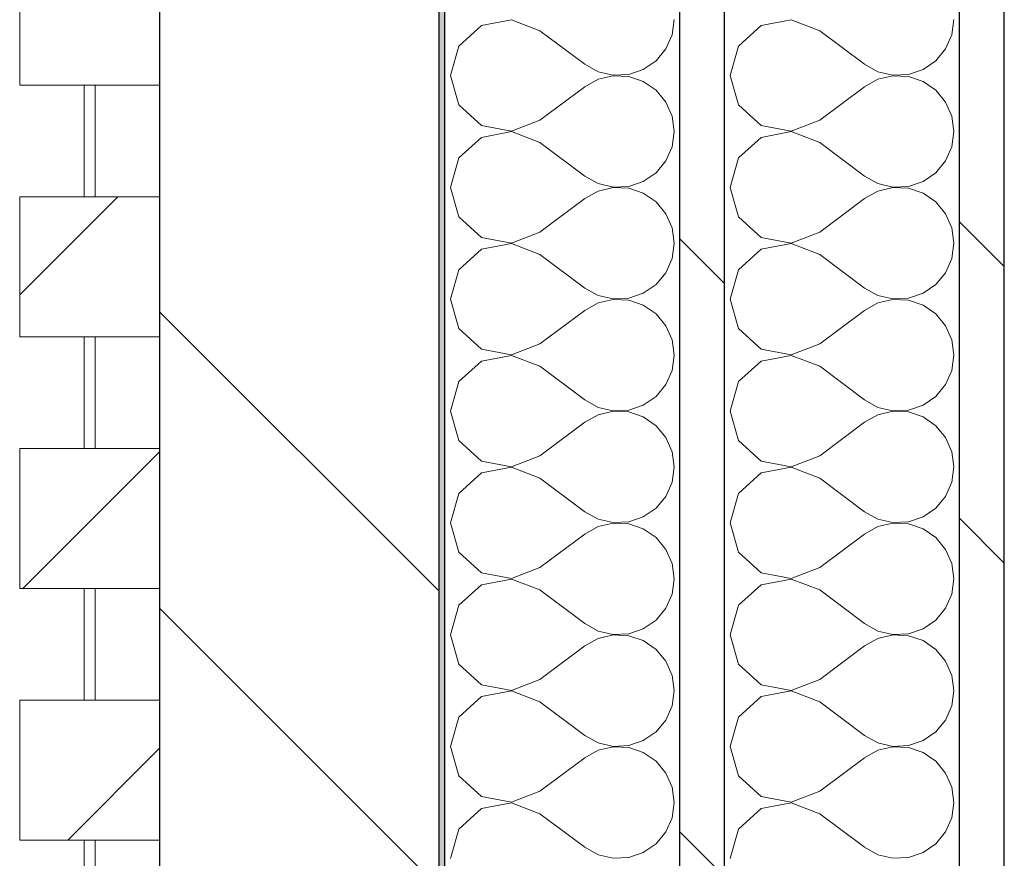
# Model space of a CAD drawing. Header units: millimetres. Extents: x 14199 to 94954, y 30513 to 87642.
# Tile 33 of 72: x 17304 to 17480, y 41970 to 42120. Entities that reach past the tile are written whole.
import ezdxf

# ---------------------------------------------------------------- set-up
doc = ezdxf.new("R2010")
doc.units = ezdxf.units.MM
doc.header["$MEASUREMENT"] = 0
doc.linetypes.add('Wipeout_Contour', pattern=[1000, 0, -1000])
doc.layers.add('Nouveau_Charpente _ Bardage.Charp_Couv_Zinc', color=7, linetype='Continuous')
doc.layers.add('Nouveau_Métal _ Bardage.Charp_Couv_Bard_Métal', color=7, linetype='Continuous')
pattern_1 = [(45, (0, 0), (-26.516504, 26.516504), [])]
pattern_2 = [(315, (0, 0), (79.5495, 79.5495), []), (315, (26.52, 26.52), (79.5495, 79.5495), [])]

# ---------------------------------------------------------------- blocks, each defined once
blk = doc.blocks.new('Mur-rideau_7')
at = {"color": 254, "linetype": 'Wipeout_Contour', "lineweight": 0, "ltscale": 181583.713989}
blk.add_wipeout([(17315.85, 41973.28), (17315.85, 41953.28), (17317.85, 41953.28), (17317.85, 41973.28)], dxfattribs=at).dxf.layer = 'Nouveau_Charpente _ Bardage.Charp_Couv_Zinc'
at = {"layer": 'Nouveau_Charpente _ Bardage.Charp_Couv_Zinc', "linetype": 'Continuous', "lineweight": 15}
h = blk.add_hatch(dxfattribs=at)
h.set_pattern_fill('Bois_massif', color=30, style=0, pattern_type=2)
h.set_pattern_definition(pattern_1)
h.paths.add_polyline_path([(17315.85, 41973.28), (17315.85, 41953.28), (17317.85, 41953.28), (17317.85, 41973.28)])
at = {"layer": 'Nouveau_Charpente _ Bardage.Charp_Couv_Zinc', "color": 33, "linetype": 'Continuous', "lineweight": 15, "true_color": 0xc1976c, "flags": 128}
blk.add_lwpolyline([(17315.85, 41973.28), (17317.85, 41973.28), (17317.85, 41953.28), (17315.85, 41953.28)], close=True, dxfattribs=at)
at = {"color": 254, "linetype": 'Wipeout_Contour', "lineweight": 0, "ltscale": 181666.917804}
blk.add_wipeout([(17304.35, 41998.28), (17304.35, 41973.28), (17329.35, 41973.28), (17329.35, 41998.28)], dxfattribs=at).dxf.layer = 'Nouveau_Charpente _ Bardage.Charp_Couv_Zinc'
at = {"layer": 'Nouveau_Charpente _ Bardage.Charp_Couv_Zinc', "linetype": 'Continuous', "lineweight": 15}
h = blk.add_hatch(dxfattribs=at)
h.set_pattern_fill('Bois_massif', color=30, style=0, pattern_type=2)
h.set_pattern_definition(pattern_1)
h.paths.add_polyline_path([(17304.35, 41998.28), (17304.35, 41973.28), (17329.35, 41973.28), (17329.35, 41998.28)])
at = {"layer": 'Nouveau_Charpente _ Bardage.Charp_Couv_Zinc', "color": 33, "linetype": 'Continuous', "lineweight": 15, "true_color": 0xc1976c, "flags": 128}
blk.add_lwpolyline([(17304.35, 41998.28), (17329.35, 41998.28), (17329.35, 41973.28), (17304.35, 41973.28)], close=True, dxfattribs=at)
at = {"color": 254, "linetype": 'Wipeout_Contour', "lineweight": 0, "ltscale": 181750.116129}
blk.add_wipeout([(17315.85, 42018.28), (17315.85, 41998.28), (17317.85, 41998.28), (17317.85, 42018.28)], dxfattribs=at).dxf.layer = 'Nouveau_Charpente _ Bardage.Charp_Couv_Zinc'
at = {"layer": 'Nouveau_Charpente _ Bardage.Charp_Couv_Zinc', "linetype": 'Continuous', "lineweight": 15}
h = blk.add_hatch(dxfattribs=at)
h.set_pattern_fill('Bois_massif', color=30, style=0, pattern_type=2)
h.set_pattern_definition(pattern_1)
h.paths.add_polyline_path([(17315.85, 42018.28), (17315.85, 41998.28), (17317.85, 41998.28), (17317.85, 42018.28)])
at = {"layer": 'Nouveau_Charpente _ Bardage.Charp_Couv_Zinc', "color": 33, "linetype": 'Continuous', "lineweight": 15, "true_color": 0xc1976c, "flags": 128}
blk.add_lwpolyline([(17315.85, 42018.28), (17317.85, 42018.28), (17317.85, 41998.28), (17315.85, 41998.28)], close=True, dxfattribs=at)
at = {"color": 254, "linetype": 'Wipeout_Contour', "lineweight": 0, "ltscale": 181833.332895}
blk.add_wipeout([(17304.35, 42043.28), (17304.35, 42018.28), (17329.35, 42018.28), (17329.35, 42043.28)], dxfattribs=at).dxf.layer = 'Nouveau_Charpente _ Bardage.Charp_Couv_Zinc'
at = {"layer": 'Nouveau_Charpente _ Bardage.Charp_Couv_Zinc', "linetype": 'Continuous', "lineweight": 15}
h = blk.add_hatch(dxfattribs=at)
h.set_pattern_fill('Bois_massif', color=30, style=0, pattern_type=2)
h.set_pattern_definition(pattern_1)
h.paths.add_polyline_path([(17304.35, 42043.28), (17304.35, 42018.28), (17329.35, 42018.28), (17329.35, 42043.28)])
at = {"layer": 'Nouveau_Charpente _ Bardage.Charp_Couv_Zinc', "color": 33, "linetype": 'Continuous', "lineweight": 15, "true_color": 0xc1976c, "flags": 128}
blk.add_lwpolyline([(17304.35, 42043.28), (17329.35, 42043.28), (17329.35, 42018.28), (17304.35, 42018.28)], close=True, dxfattribs=at)
at = {"color": 254, "linetype": 'Wipeout_Contour', "lineweight": 0, "ltscale": 181916.544162}
blk.add_wipeout([(17315.85, 42063.28), (17315.85, 42043.28), (17317.85, 42043.28), (17317.85, 42063.28)], dxfattribs=at).dxf.layer = 'Nouveau_Charpente _ Bardage.Charp_Couv_Zinc'
at = {"layer": 'Nouveau_Charpente _ Bardage.Charp_Couv_Zinc', "linetype": 'Continuous', "lineweight": 15}
h = blk.add_hatch(dxfattribs=at)
h.set_pattern_fill('Bois_massif', color=30, style=0, pattern_type=2)
h.set_pattern_definition(pattern_1)
h.paths.add_polyline_path([(17315.85, 42063.28), (17315.85, 42043.28), (17317.85, 42043.28), (17317.85, 42063.28)])
at = {"layer": 'Nouveau_Charpente _ Bardage.Charp_Couv_Zinc', "color": 33, "linetype": 'Continuous', "lineweight": 15, "true_color": 0xc1976c, "flags": 128}
blk.add_lwpolyline([(17315.85, 42063.28), (17317.85, 42063.28), (17317.85, 42043.28), (17315.85, 42043.28)], close=True, dxfattribs=at)
at = {"color": 254, "linetype": 'Wipeout_Contour', "lineweight": 0, "ltscale": 181999.773843}
blk.add_wipeout([(17304.35, 42088.28), (17304.35, 42063.28), (17329.35, 42063.28), (17329.35, 42088.28)], dxfattribs=at).dxf.layer = 'Nouveau_Charpente _ Bardage.Charp_Couv_Zinc'
at = {"layer": 'Nouveau_Charpente _ Bardage.Charp_Couv_Zinc', "linetype": 'Continuous', "lineweight": 15}
h = blk.add_hatch(dxfattribs=at)
h.set_pattern_fill('Bois_massif', color=30, style=0, pattern_type=2)
h.set_pattern_definition(pattern_1)
h.paths.add_polyline_path([(17304.35, 42088.28), (17304.35, 42063.28), (17329.35, 42063.28), (17329.35, 42088.28)])
at = {"layer": 'Nouveau_Charpente _ Bardage.Charp_Couv_Zinc', "color": 33, "linetype": 'Continuous', "lineweight": 15, "true_color": 0xc1976c, "flags": 128}
blk.add_lwpolyline([(17304.35, 42088.28), (17329.35, 42088.28), (17329.35, 42063.28), (17304.35, 42063.28)], close=True, dxfattribs=at)
at = {"color": 254, "linetype": 'Wipeout_Contour', "lineweight": 0, "ltscale": 182082.998016}
blk.add_wipeout([(17315.85, 42108.28), (17315.85, 42088.28), (17317.85, 42088.28), (17317.85, 42108.28)], dxfattribs=at).dxf.layer = 'Nouveau_Charpente _ Bardage.Charp_Couv_Zinc'
at = {"layer": 'Nouveau_Charpente _ Bardage.Charp_Couv_Zinc', "linetype": 'Continuous', "lineweight": 15}
h = blk.add_hatch(dxfattribs=at)
h.set_pattern_fill('Bois_massif', color=30, style=0, pattern_type=2)
h.set_pattern_definition(pattern_1)
h.paths.add_polyline_path([(17315.85, 42108.28), (17315.85, 42088.28), (17317.85, 42088.28), (17317.85, 42108.28)])
at = {"layer": 'Nouveau_Charpente _ Bardage.Charp_Couv_Zinc', "color": 33, "linetype": 'Continuous', "lineweight": 15, "true_color": 0xc1976c, "flags": 128}
blk.add_lwpolyline([(17315.85, 42108.28), (17317.85, 42108.28), (17317.85, 42088.28), (17315.85, 42088.28)], close=True, dxfattribs=at)
at = {"color": 254, "linetype": 'Wipeout_Contour', "lineweight": 0, "ltscale": 182166.240577}
blk.add_wipeout([(17304.35, 42133.28), (17304.35, 42108.28), (17329.35, 42108.28), (17329.35, 42133.28)], dxfattribs=at).dxf.layer = 'Nouveau_Charpente _ Bardage.Charp_Couv_Zinc'
at = {"layer": 'Nouveau_Charpente _ Bardage.Charp_Couv_Zinc', "linetype": 'Continuous', "lineweight": 15}
h = blk.add_hatch(dxfattribs=at)
h.set_pattern_fill('Bois_massif', color=30, style=0, pattern_type=2)
h.set_pattern_definition(pattern_1)
h.paths.add_polyline_path([(17304.35, 42133.28), (17304.35, 42108.28), (17329.35, 42108.28), (17329.35, 42133.28)])
at = {"layer": 'Nouveau_Charpente _ Bardage.Charp_Couv_Zinc', "color": 33, "linetype": 'Continuous', "lineweight": 15, "true_color": 0xc1976c, "flags": 128}
blk.add_lwpolyline([(17304.35, 42133.28), (17329.35, 42133.28), (17329.35, 42108.28), (17304.35, 42108.28)], close=True, dxfattribs=at)
blk = doc.blocks.new('*X262')
at = {"layer": 'Nouveau_Métal _ Bardage.Charp_Couv_Bard_Métal', "color": 2, "linetype": 'Continuous', "lineweight": 15, "true_color": 0xfee600}
for p, q in [((17436.88, 42118.94), (17432.84, 42115.26)), ((17442.25, 42119.96), (17436.88, 42118.94)), ((17447.35, 42118), (17442.25, 42119.96)), ((17470.97, 42117.27), (17471.35, 42120)), ((17447.35, 42118), (17455.35, 42112)), ((17469.85, 42114.74), (17470.97, 42117.27)), ((17432.84, 42115.26), (17431.35, 42110)), ((17468.09, 42112.62), (17469.85, 42114.74)), ((17455.35, 42112), (17457.76, 42110.66)), ((17465.82, 42111.06), (17468.09, 42112.62)), ((17431.35, 42110), (17432.84, 42104.74)), ((17457.76, 42110.66), (17460.45, 42110.04)), ((17460.45, 42109.96), (17457.76, 42109.34)), ((17460.45, 42110.04), (17463.21, 42110.17)), ((17463.21, 42109.83), (17460.45, 42109.96)), ((17463.21, 42110.17), (17465.82, 42111.06)), ((17465.82, 42108.94), (17463.21, 42109.83)), ((17457.76, 42109.34), (17455.35, 42108)), ((17468.09, 42107.38), (17465.82, 42108.94)), ((17447.35, 42102), (17455.35, 42108)), ((17469.85, 42105.26), (17468.09, 42107.38)), ((17432.84, 42104.74), (17436.88, 42101.06)), ((17470.97, 42102.73), (17469.85, 42105.26)), ((17436.88, 42101.06), (17442.25, 42100.04)), ((17442.25, 42100.04), (17447.35, 42102)), ((17471.35, 42100), (17470.97, 42102.73)), ((17442.25, 42099.96), (17436.88, 42098.94)), ((17447.35, 42098), (17442.25, 42099.96)), ((17470.97, 42097.27), (17471.35, 42100)), ((17436.88, 42098.94), (17432.84, 42095.26)), ((17447.35, 42098), (17455.35, 42092)), ((17469.85, 42094.74), (17470.97, 42097.27)), ((17432.84, 42095.26), (17431.35, 42090)), ((17468.09, 42092.62), (17469.85, 42094.74)), ((17465.82, 42091.06), (17468.09, 42092.62)), ((17455.35, 42092), (17457.76, 42090.66)), ((17457.76, 42090.66), (17460.45, 42090.04)), ((17463.21, 42090.17), (17465.82, 42091.06)), ((17431.35, 42090), (17432.84, 42084.74)), ((17457.76, 42089.34), (17455.35, 42088)), ((17460.45, 42089.96), (17457.76, 42089.34)), ((17460.45, 42090.04), (17463.21, 42090.17)), ((17463.21, 42089.83), (17460.45, 42089.96)), ((17465.82, 42088.94), (17463.21, 42089.83)), ((17468.09, 42087.38), (17465.82, 42088.94)), ((17447.35, 42082), (17455.35, 42088)), ((17469.85, 42085.26), (17468.09, 42087.38)), ((17470.97, 42082.73), (17469.85, 42085.26)), ((17432.84, 42084.74), (17436.88, 42081.06)), ((17442.25, 42080.04), (17447.35, 42082)), ((17471.35, 42080), (17470.97, 42082.73)), ((17436.88, 42081.06), (17442.25, 42080.04)), ((17442.25, 42079.96), (17436.88, 42078.94)), ((17447.35, 42078), (17442.25, 42079.96)), ((17470.97, 42077.27), (17471.35, 42080)), ((17436.88, 42078.94), (17432.84, 42075.26)), ((17447.35, 42078), (17455.35, 42072)), ((17469.85, 42074.74), (17470.97, 42077.27)), ((17432.84, 42075.26), (17431.35, 42070)), ((17468.09, 42072.62), (17469.85, 42074.74)), ((17455.35, 42072), (17457.76, 42070.66)), ((17465.82, 42071.06), (17468.09, 42072.62)), ((17431.35, 42070), (17432.84, 42064.74)), ((17457.76, 42069.34), (17455.35, 42068)), ((17457.76, 42070.66), (17460.45, 42070.04)), ((17460.45, 42069.96), (17457.76, 42069.34)), ((17460.45, 42070.04), (17463.21, 42070.17)), ((17463.21, 42069.83), (17460.45, 42069.96)), ((17463.21, 42070.17), (17465.82, 42071.06)), ((17465.82, 42068.94), (17463.21, 42069.83)), ((17447.35, 42062), (17455.35, 42068)), ((17468.09, 42067.38), (17465.82, 42068.94)), ((17469.85, 42065.26), (17468.09, 42067.38)), ((17432.84, 42064.74), (17436.88, 42061.06)), ((17470.97, 42062.73), (17469.85, 42065.26)), ((17471.35, 42060), (17470.97, 42062.73)), ((17436.88, 42061.06), (17442.25, 42060.04)), ((17442.25, 42060.04), (17447.35, 42062)), ((17436.88, 42058.94), (17432.84, 42055.26)), ((17442.25, 42059.96), (17436.88, 42058.94)), ((17447.35, 42058), (17442.25, 42059.96)), ((17470.97, 42057.27), (17471.35, 42060)), ((17447.35, 42058), (17455.35, 42052)), ((17469.85, 42054.74), (17470.97, 42057.27)), ((17432.84, 42055.26), (17431.35, 42050)), ((17468.09, 42052.62), (17469.85, 42054.74)), ((17455.35, 42052), (17457.76, 42050.66)), ((17465.82, 42051.06), (17468.09, 42052.62)), ((17431.35, 42050), (17432.84, 42044.74)), ((17457.76, 42050.66), (17460.45, 42050.04)), ((17460.45, 42049.96), (17457.76, 42049.34)), ((17460.45, 42050.04), (17463.21, 42050.17)), ((17463.21, 42049.83), (17460.45, 42049.96)), ((17463.21, 42050.17), (17465.82, 42051.06)), ((17457.76, 42049.34), (17455.35, 42048)), ((17465.82, 42048.94), (17463.21, 42049.83)), ((17468.09, 42047.38), (17465.82, 42048.94)), ((17447.35, 42042), (17455.35, 42048)), ((17469.85, 42045.26), (17468.09, 42047.38)), ((17432.84, 42044.74), (17436.88, 42041.06)), ((17470.97, 42042.73), (17469.85, 42045.26)), ((17442.25, 42040.04), (17447.35, 42042)), ((17471.35, 42040), (17470.97, 42042.73)), ((17436.88, 42041.06), (17442.25, 42040.04)), ((17442.25, 42039.96), (17436.88, 42038.94)), ((17447.35, 42038), (17442.25, 42039.96)), ((17470.97, 42037.27), (17471.35, 42040)), ((17436.88, 42038.94), (17432.84, 42035.26)), ((17447.35, 42038), (17455.35, 42032)), ((17469.85, 42034.74), (17470.97, 42037.27)), ((17432.84, 42035.26), (17431.35, 42030)), ((17468.09, 42032.62), (17469.85, 42034.74)), ((17465.82, 42031.06), (17468.09, 42032.62)), ((17455.35, 42032), (17457.76, 42030.66)), ((17457.76, 42030.66), (17460.45, 42030.04)), ((17463.21, 42030.17), (17465.82, 42031.06)), ((17431.35, 42030), (17432.84, 42024.74)), ((17457.76, 42029.34), (17455.35, 42028)), ((17460.45, 42029.96), (17457.76, 42029.34)), ((17460.45, 42030.04), (17463.21, 42030.17)), ((17463.21, 42029.83), (17460.45, 42029.96)), ((17465.82, 42028.94), (17463.21, 42029.83)), ((17468.09, 42027.38), (17465.82, 42028.94)), ((17447.35, 42022), (17455.35, 42028)), ((17469.85, 42025.26), (17468.09, 42027.38)), ((17432.84, 42024.74), (17436.88, 42021.06)), ((17470.97, 42022.73), (17469.85, 42025.26)), ((17442.25, 42020.04), (17447.35, 42022)), ((17471.35, 42020), (17470.97, 42022.73)), ((17436.88, 42021.06), (17442.25, 42020.04)), ((17436.88, 42018.94), (17432.84, 42015.26)), ((17442.25, 42019.96), (17436.88, 42018.94)), ((17447.35, 42018), (17442.25, 42019.96)), ((17470.97, 42017.27), (17471.35, 42020)), ((17447.35, 42018), (17455.35, 42012)), ((17469.85, 42014.74), (17470.97, 42017.27)), ((17432.84, 42015.26), (17431.35, 42010)), ((17468.09, 42012.62), (17469.85, 42014.74)), ((17455.35, 42012), (17457.76, 42010.66)), ((17465.82, 42011.06), (17468.09, 42012.62)), ((17431.35, 42010), (17432.84, 42004.74)), ((17457.76, 42010.66), (17460.45, 42010.04)), ((17460.45, 42009.96), (17457.76, 42009.34)), ((17460.45, 42010.04), (17463.21, 42010.17)), ((17463.21, 42009.83), (17460.45, 42009.96)), ((17463.21, 42010.17), (17465.82, 42011.06)), ((17465.82, 42008.94), (17463.21, 42009.83)), ((17447.35, 42002), (17455.35, 42008)), ((17457.76, 42009.34), (17455.35, 42008)), ((17468.09, 42007.38), (17465.82, 42008.94)), ((17469.85, 42005.26), (17468.09, 42007.38)), ((17432.84, 42004.74), (17436.88, 42001.06)), ((17470.97, 42002.73), (17469.85, 42005.26)), ((17471.35, 42000), (17470.97, 42002.73)), ((17436.88, 42001.06), (17442.25, 42000.04)), ((17442.25, 42000.04), (17447.35, 42002)), ((17436.88, 41998.94), (17432.84, 41995.26)), ((17442.25, 41999.96), (17436.88, 41998.94)), ((17447.35, 41998), (17442.25, 41999.96)), ((17470.97, 41997.27), (17471.35, 42000)), ((17447.35, 41998), (17455.35, 41992)), ((17469.85, 41994.74), (17470.97, 41997.27)), ((17432.84, 41995.26), (17431.35, 41990)), ((17468.09, 41992.62), (17469.85, 41994.74)), ((17455.35, 41992), (17457.76, 41990.66)), ((17465.82, 41991.06), (17468.09, 41992.62)), ((17457.76, 41990.66), (17460.45, 41990.04)), ((17460.45, 41990.04), (17463.21, 41990.17)), ((17463.21, 41990.17), (17465.82, 41991.06)), ((17431.35, 41990), (17432.84, 41984.74)), ((17457.76, 41989.34), (17455.35, 41988)), ((17460.45, 41989.96), (17457.76, 41989.34)), ((17463.21, 41989.83), (17460.45, 41989.96)), ((17465.82, 41988.94), (17463.21, 41989.83)), ((17468.09, 41987.38), (17465.82, 41988.94)), ((17447.35, 41982), (17455.35, 41988)), ((17469.85, 41985.26), (17468.09, 41987.38)), ((17470.97, 41982.73), (17469.85, 41985.26)), ((17432.84, 41984.74), (17436.88, 41981.06)), ((17442.25, 41980.04), (17447.35, 41982)), ((17471.35, 41980), (17470.97, 41982.73)), ((17436.88, 41981.06), (17442.25, 41980.04)), ((17442.25, 41979.96), (17436.88, 41978.94)), ((17447.35, 41978), (17442.25, 41979.96)), ((17470.97, 41977.27), (17471.35, 41980)), ((17436.88, 41978.94), (17432.84, 41975.26)), ((17447.35, 41978), (17455.35, 41972)), ((17469.85, 41974.74), (17470.97, 41977.27)), ((17432.84, 41975.26), (17431.35, 41970)), ((17468.09, 41972.62), (17469.85, 41974.74)), ((17465.82, 41971.06), (17468.09, 41972.62)), ((17455.35, 41972), (17457.76, 41970.66)), ((17463.21, 41970.17), (17465.82, 41971.06)), ((17457.76, 41970.66), (17460.45, 41970.04)), ((17460.45, 41970.04), (17463.21, 41970.17))]:
    blk.add_line(p, q, dxfattribs=at)
blk = doc.blocks.new('*X267')
at = {"layer": 'Nouveau_Métal _ Bardage.Charp_Couv_Bard_Métal', "color": 2, "linetype": 'Continuous', "lineweight": 15, "true_color": 0xfee600}
for p, q in [((17386.88, 42118.94), (17382.84, 42115.26)), ((17392.25, 42119.96), (17386.88, 42118.94)), ((17397.35, 42118), (17392.25, 42119.96)), ((17420.97, 42117.27), (17421.35, 42120)), ((17397.35, 42118), (17405.35, 42112)), ((17419.85, 42114.74), (17420.97, 42117.27)), ((17382.84, 42115.26), (17381.35, 42110)), ((17418.09, 42112.62), (17419.85, 42114.74)), ((17405.35, 42112), (17407.76, 42110.66)), ((17415.82, 42111.06), (17418.09, 42112.62)), ((17381.35, 42110), (17382.84, 42104.74)), ((17407.76, 42110.66), (17410.45, 42110.04)), ((17410.45, 42109.96), (17407.76, 42109.34)), ((17410.45, 42110.04), (17413.21, 42110.17)), ((17413.21, 42109.83), (17410.45, 42109.96)), ((17413.21, 42110.17), (17415.82, 42111.06)), ((17415.82, 42108.94), (17413.21, 42109.83)), ((17407.76, 42109.34), (17405.35, 42108)), ((17418.09, 42107.38), (17415.82, 42108.94)), ((17397.35, 42102), (17405.35, 42108)), ((17419.85, 42105.26), (17418.09, 42107.38)), ((17382.84, 42104.74), (17386.88, 42101.06)), ((17420.97, 42102.73), (17419.85, 42105.26)), ((17386.88, 42101.06), (17392.25, 42100.04)), ((17392.25, 42100.04), (17397.35, 42102)), ((17421.35, 42100), (17420.97, 42102.73)), ((17392.25, 42099.96), (17386.88, 42098.94)), ((17397.35, 42098), (17392.25, 42099.96)), ((17420.97, 42097.27), (17421.35, 42100)), ((17386.88, 42098.94), (17382.84, 42095.26)), ((17397.35, 42098), (17405.35, 42092)), ((17419.85, 42094.74), (17420.97, 42097.27)), ((17382.84, 42095.26), (17381.35, 42090)), ((17418.09, 42092.62), (17419.85, 42094.74)), ((17415.82, 42091.06), (17418.09, 42092.62)), ((17405.35, 42092), (17407.76, 42090.66)), ((17407.76, 42090.66), (17410.45, 42090.04)), ((17413.21, 42090.17), (17415.82, 42091.06)), ((17381.35, 42090), (17382.84, 42084.74)), ((17407.76, 42089.34), (17405.35, 42088)), ((17410.45, 42089.96), (17407.76, 42089.34)), ((17410.45, 42090.04), (17413.21, 42090.17)), ((17413.21, 42089.83), (17410.45, 42089.96)), ((17415.82, 42088.94), (17413.21, 42089.83)), ((17418.09, 42087.38), (17415.82, 42088.94)), ((17397.35, 42082), (17405.35, 42088)), ((17419.85, 42085.26), (17418.09, 42087.38)), ((17420.97, 42082.73), (17419.85, 42085.26)), ((17382.84, 42084.74), (17386.88, 42081.06)), ((17392.25, 42080.04), (17397.35, 42082)), ((17421.35, 42080), (17420.97, 42082.73)), ((17386.88, 42081.06), (17392.25, 42080.04)), ((17392.25, 42079.96), (17386.88, 42078.94)), ((17397.35, 42078), (17392.25, 42079.96)), ((17420.97, 42077.27), (17421.35, 42080)), ((17386.88, 42078.94), (17382.84, 42075.26)), ((17397.35, 42078), (17405.35, 42072)), ((17419.85, 42074.74), (17420.97, 42077.27)), ((17382.84, 42075.26), (17381.35, 42070)), ((17418.09, 42072.62), (17419.85, 42074.74)), ((17405.35, 42072), (17407.76, 42070.66)), ((17415.82, 42071.06), (17418.09, 42072.62)), ((17381.35, 42070), (17382.84, 42064.74)), ((17407.76, 42069.34), (17405.35, 42068)), ((17407.76, 42070.66), (17410.45, 42070.04)), ((17410.45, 42069.96), (17407.76, 42069.34)), ((17410.45, 42070.04), (17413.21, 42070.17)), ((17413.21, 42069.83), (17410.45, 42069.96)), ((17413.21, 42070.17), (17415.82, 42071.06)), ((17415.82, 42068.94), (17413.21, 42069.83)), ((17397.35, 42062), (17405.35, 42068)), ((17418.09, 42067.38), (17415.82, 42068.94)), ((17419.85, 42065.26), (17418.09, 42067.38)), ((17382.84, 42064.74), (17386.88, 42061.06)), ((17420.97, 42062.73), (17419.85, 42065.26)), ((17421.35, 42060), (17420.97, 42062.73)), ((17386.88, 42061.06), (17392.25, 42060.04)), ((17392.25, 42060.04), (17397.35, 42062)), ((17386.88, 42058.94), (17382.84, 42055.26)), ((17392.25, 42059.96), (17386.88, 42058.94)), ((17397.35, 42058), (17392.25, 42059.96)), ((17420.97, 42057.27), (17421.35, 42060)), ((17397.35, 42058), (17405.35, 42052)), ((17419.85, 42054.74), (17420.97, 42057.27)), ((17382.84, 42055.26), (17381.35, 42050)), ((17418.09, 42052.62), (17419.85, 42054.74)), ((17405.35, 42052), (17407.76, 42050.66)), ((17415.82, 42051.06), (17418.09, 42052.62)), ((17381.35, 42050), (17382.84, 42044.74)), ((17407.76, 42050.66), (17410.45, 42050.04)), ((17410.45, 42049.96), (17407.76, 42049.34)), ((17410.45, 42050.04), (17413.21, 42050.17)), ((17413.21, 42049.83), (17410.45, 42049.96)), ((17413.21, 42050.17), (17415.82, 42051.06)), ((17407.76, 42049.34), (17405.35, 42048)), ((17415.82, 42048.94), (17413.21, 42049.83)), ((17418.09, 42047.38), (17415.82, 42048.94)), ((17397.35, 42042), (17405.35, 42048)), ((17419.85, 42045.26), (17418.09, 42047.38)), ((17382.84, 42044.74), (17386.88, 42041.06)), ((17420.97, 42042.73), (17419.85, 42045.26)), ((17392.25, 42040.04), (17397.35, 42042)), ((17421.35, 42040), (17420.97, 42042.73)), ((17386.88, 42041.06), (17392.25, 42040.04)), ((17392.25, 42039.96), (17386.88, 42038.94)), ((17397.35, 42038), (17392.25, 42039.96)), ((17420.97, 42037.27), (17421.35, 42040)), ((17386.88, 42038.94), (17382.84, 42035.26)), ((17397.35, 42038), (17405.35, 42032)), ((17419.85, 42034.74), (17420.97, 42037.27)), ((17382.84, 42035.26), (17381.35, 42030)), ((17418.09, 42032.62), (17419.85, 42034.74)), ((17415.82, 42031.06), (17418.09, 42032.62)), ((17405.35, 42032), (17407.76, 42030.66)), ((17407.76, 42030.66), (17410.45, 42030.04)), ((17413.21, 42030.17), (17415.82, 42031.06)), ((17381.35, 42030), (17382.84, 42024.74)), ((17407.76, 42029.34), (17405.35, 42028)), ((17410.45, 42029.96), (17407.76, 42029.34)), ((17410.45, 42030.04), (17413.21, 42030.17)), ((17413.21, 42029.83), (17410.45, 42029.96)), ((17415.82, 42028.94), (17413.21, 42029.83)), ((17418.09, 42027.38), (17415.82, 42028.94)), ((17397.35, 42022), (17405.35, 42028)), ((17419.85, 42025.26), (17418.09, 42027.38)), ((17382.84, 42024.74), (17386.88, 42021.06)), ((17420.97, 42022.73), (17419.85, 42025.26)), ((17392.25, 42020.04), (17397.35, 42022)), ((17421.35, 42020), (17420.97, 42022.73)), ((17386.88, 42021.06), (17392.25, 42020.04)), ((17386.88, 42018.94), (17382.84, 42015.26)), ((17392.25, 42019.96), (17386.88, 42018.94)), ((17397.35, 42018), (17392.25, 42019.96)), ((17420.97, 42017.27), (17421.35, 42020)), ((17397.35, 42018), (17405.35, 42012)), ((17419.85, 42014.74), (17420.97, 42017.27)), ((17382.84, 42015.26), (17381.35, 42010)), ((17418.09, 42012.62), (17419.85, 42014.74)), ((17405.35, 42012), (17407.76, 42010.66)), ((17415.82, 42011.06), (17418.09, 42012.62)), ((17381.35, 42010), (17382.84, 42004.74)), ((17407.76, 42010.66), (17410.45, 42010.04)), ((17410.45, 42009.96), (17407.76, 42009.34)), ((17410.45, 42010.04), (17413.21, 42010.17)), ((17413.21, 42009.83), (17410.45, 42009.96)), ((17413.21, 42010.17), (17415.82, 42011.06)), ((17415.82, 42008.94), (17413.21, 42009.83)), ((17397.35, 42002), (17405.35, 42008)), ((17407.76, 42009.34), (17405.35, 42008)), ((17418.09, 42007.38), (17415.82, 42008.94)), ((17419.85, 42005.26), (17418.09, 42007.38)), ((17382.84, 42004.74), (17386.88, 42001.06)), ((17420.97, 42002.73), (17419.85, 42005.26)), ((17421.35, 42000), (17420.97, 42002.73)), ((17386.88, 42001.06), (17392.25, 42000.04)), ((17392.25, 42000.04), (17397.35, 42002)), ((17386.88, 41998.94), (17382.84, 41995.26)), ((17392.25, 41999.96), (17386.88, 41998.94)), ((17397.35, 41998), (17392.25, 41999.96)), ((17420.97, 41997.27), (17421.35, 42000)), ((17397.35, 41998), (17405.35, 41992)), ((17419.85, 41994.74), (17420.97, 41997.27)), ((17382.84, 41995.26), (17381.35, 41990)), ((17418.09, 41992.62), (17419.85, 41994.74)), ((17405.35, 41992), (17407.76, 41990.66)), ((17415.82, 41991.06), (17418.09, 41992.62)), ((17407.76, 41990.66), (17410.45, 41990.04)), ((17410.45, 41990.04), (17413.21, 41990.17)), ((17413.21, 41990.17), (17415.82, 41991.06)), ((17381.35, 41990), (17382.84, 41984.74)), ((17407.76, 41989.34), (17405.35, 41988)), ((17410.45, 41989.96), (17407.76, 41989.34)), ((17413.21, 41989.83), (17410.45, 41989.96)), ((17415.82, 41988.94), (17413.21, 41989.83)), ((17418.09, 41987.38), (17415.82, 41988.94)), ((17397.35, 41982), (17405.35, 41988)), ((17419.85, 41985.26), (17418.09, 41987.38)), ((17420.97, 41982.73), (17419.85, 41985.26)), ((17382.84, 41984.74), (17386.88, 41981.06)), ((17392.25, 41980.04), (17397.35, 41982)), ((17421.35, 41980), (17420.97, 41982.73)), ((17386.88, 41981.06), (17392.25, 41980.04)), ((17392.25, 41979.96), (17386.88, 41978.94)), ((17397.35, 41978), (17392.25, 41979.96)), ((17420.97, 41977.27), (17421.35, 41980)), ((17386.88, 41978.94), (17382.84, 41975.26)), ((17397.35, 41978), (17405.35, 41972)), ((17419.85, 41974.74), (17420.97, 41977.27)), ((17382.84, 41975.26), (17381.35, 41970)), ((17418.09, 41972.62), (17419.85, 41974.74)), ((17415.82, 41971.06), (17418.09, 41972.62)), ((17405.35, 41972), (17407.76, 41970.66)), ((17413.21, 41970.17), (17415.82, 41971.06)), ((17407.76, 41970.66), (17410.45, 41970.04)), ((17410.45, 41970.04), (17413.21, 41970.17))]:
    blk.add_line(p, q, dxfattribs=at)
blk = doc.blocks.new('*X272')
at = {"layer": 'Nouveau_Métal _ Bardage.Charp_Couv_Bard_Métal', "linetype": 'Continuous', "lineweight": 15, "true_color": 0xc1976c}
blk.add_hatch(color=33, dxfattribs=at).paths.add_polyline_path([(17379.35, 42918.28), (17379.35, 40958.28), (17380.35, 40958.28), (17380.35, 42918.28)])
blk = doc.blocks.new('Mur_5', base_point=(17480.35, 33778.28))
at = {"color": 254, "linetype": 'Wipeout_Contour', "lineweight": 0, "ltscale": 181741.97574}
blk.add_wipeout([(17480.35, 42918.28), (17472.35, 42918.28), (17472.35, 40958.28), (17480.35, 40958.28)], dxfattribs=at).dxf.layer = 'Nouveau_Métal _ Bardage.Charp_Couv_Bard_Métal'
at = {"layer": 'Nouveau_Métal _ Bardage.Charp_Couv_Bard_Métal', "linetype": 'Continuous', "lineweight": 15, "true_color": 0x2e45b3}
h = blk.add_hatch(dxfattribs=at)
h.set_pattern_fill('Acier', color=175, style=0, pattern_type=2)
h.set_pattern_definition(pattern_2)
h.paths.add_polyline_path([(17480.35, 42918.28), (17472.35, 42918.28), (17472.35, 40958.28), (17480.35, 40958.28)])
at = {"layer": 'Nouveau_Métal _ Bardage.Charp_Couv_Bard_Métal', "color": 7, "linetype": 'Continuous', "lineweight": 25, "flags": 128}
blk.add_lwpolyline([(17480.35, 40958.28), (17480.35, 42918.28)], dxfattribs=at)
at = {"color": 254, "linetype": 'Wipeout_Contour', "lineweight": 0, "ltscale": 181703.535451}
blk.add_wipeout([(17430.35, 42918.28), (17430.35, 40958.28), (17472.35, 40958.28), (17472.35, 42918.28)], dxfattribs=at).dxf.layer = 'Nouveau_Métal _ Bardage.Charp_Couv_Bard_Métal'
at = {"layer": 'Nouveau_Métal _ Bardage.Charp_Couv_Bard_Métal', "color": 7, "linetype": 'Continuous', "lineweight": 25}
blk.add_line((17472.35, 40958.28), (17472.35, 42918.28), dxfattribs=at)
at = {"layer": 'Nouveau_Métal _ Bardage.Charp_Couv_Bard_Métal', "color": 7, "lineweight": 40}
blk.add_blockref('*X262', (0, 0), dxfattribs=at)
at = {"color": 254, "linetype": 'Wipeout_Contour', "lineweight": 0, "ltscale": 181665.110917}
blk.add_wipeout([(17422.35, 42918.28), (17422.35, 40958.28), (17430.35, 40958.28), (17430.35, 42918.28)], dxfattribs=at).dxf.layer = 'Nouveau_Métal _ Bardage.Charp_Couv_Bard_Métal'
at = {"layer": 'Nouveau_Métal _ Bardage.Charp_Couv_Bard_Métal', "linetype": 'Continuous', "lineweight": 15, "true_color": 0x2e45b3}
h = blk.add_hatch(dxfattribs=at)
h.set_pattern_fill('Acier', color=175, style=0, pattern_type=2)
h.set_pattern_definition(pattern_2)
h.paths.add_polyline_path([(17422.35, 42918.28), (17422.35, 40958.28), (17430.35, 40958.28), (17430.35, 42918.28)])
at = {"layer": 'Nouveau_Métal _ Bardage.Charp_Couv_Bard_Métal', "color": 7, "linetype": 'Continuous', "lineweight": 25}
blk.add_line((17430.35, 40958.28), (17430.35, 42918.28), dxfattribs=at)
at = {"color": 254, "linetype": 'Wipeout_Contour', "lineweight": 0, "ltscale": 181626.764951}
blk.add_wipeout([(17380.35, 42918.28), (17380.35, 40958.28), (17422.35, 40958.28), (17422.35, 42918.28)], dxfattribs=at).dxf.layer = 'Nouveau_Métal _ Bardage.Charp_Couv_Bard_Métal'
at = {"layer": 'Nouveau_Métal _ Bardage.Charp_Couv_Bard_Métal', "color": 7, "linetype": 'Continuous', "lineweight": 25}
blk.add_line((17422.35, 40958.28), (17422.35, 42918.28), dxfattribs=at)
at = {"layer": 'Nouveau_Métal _ Bardage.Charp_Couv_Bard_Métal', "color": 7, "lineweight": 40}
blk.add_blockref('*X267', (0, 0), dxfattribs=at)
at = {"color": 254, "linetype": 'Wipeout_Contour', "lineweight": 0, "ltscale": 181593.794477}
blk.add_wipeout([(17379.35, 42918.28), (17379.35, 40958.28), (17380.35, 40958.28), (17380.35, 42918.28)], dxfattribs=at).dxf.layer = 'Nouveau_Métal _ Bardage.Charp_Couv_Bard_Métal'
at = {"layer": 'Nouveau_Métal _ Bardage.Charp_Couv_Bard_Métal', "color": 7, "linetype": 'Continuous', "lineweight": 25}
blk.add_line((17380.35, 40958.28), (17380.35, 42918.28), dxfattribs=at)
at = {"layer": 'Nouveau_Métal _ Bardage.Charp_Couv_Bard_Métal', "color": 7, "lineweight": 40}
blk.add_blockref('*X272', (0, 0), dxfattribs=at)
at = {"color": 254, "linetype": 'Wipeout_Contour', "lineweight": 0, "ltscale": 181554.777993}
blk.add_wipeout([(17379.35, 42918.28), (17329.35, 42918.28), (17329.35, 40958.28), (17379.35, 40958.28)], dxfattribs=at).dxf.layer = 'Nouveau_Métal _ Bardage.Charp_Couv_Bard_Métal'
at = {"layer": 'Nouveau_Métal _ Bardage.Charp_Couv_Bard_Métal', "linetype": 'Continuous', "lineweight": 15, "true_color": 0x2e45b3}
h = blk.add_hatch(dxfattribs=at)
h.set_pattern_fill('Acier', color=175, style=0, pattern_type=2)
h.set_pattern_definition(pattern_2)
h.paths.add_polyline_path([(17379.35, 42918.28), (17329.35, 42918.28), (17329.35, 40958.28), (17379.35, 40958.28)])
at = {"layer": 'Nouveau_Métal _ Bardage.Charp_Couv_Bard_Métal', "color": 7, "linetype": 'Continuous', "lineweight": 25}
blk.add_line((17379.35, 40958.28), (17379.35, 42918.28), dxfattribs=at)
at = {"layer": 'Nouveau_Métal _ Bardage.Charp_Couv_Bard_Métal', "color": 7, "linetype": 'Continuous', "lineweight": 25, "flags": 128}
blk.add_lwpolyline([(17329.35, 42918.28), (17329.35, 40958.28)], dxfattribs=at)

msp = doc.modelspace()

# ---------------------------------------------------------------- block references
at = {"layer": 'Nouveau_Charpente _ Bardage.Charp_Couv_Zinc', "linetype": 'Continuous', "lineweight": 0}
msp.add_blockref('Mur-rideau_7', (0, 0), dxfattribs=at)

# ---------------------------------------------------------------- next in the draw order: block references
at = {"layer": 'Nouveau_Métal _ Bardage.Charp_Couv_Bard_Métal', "color": 7, "lineweight": 40}
msp.add_blockref('Mur_5', (17480.35, 33778.28), dxfattribs=at)

doc.saveas('drawing.dxf')
